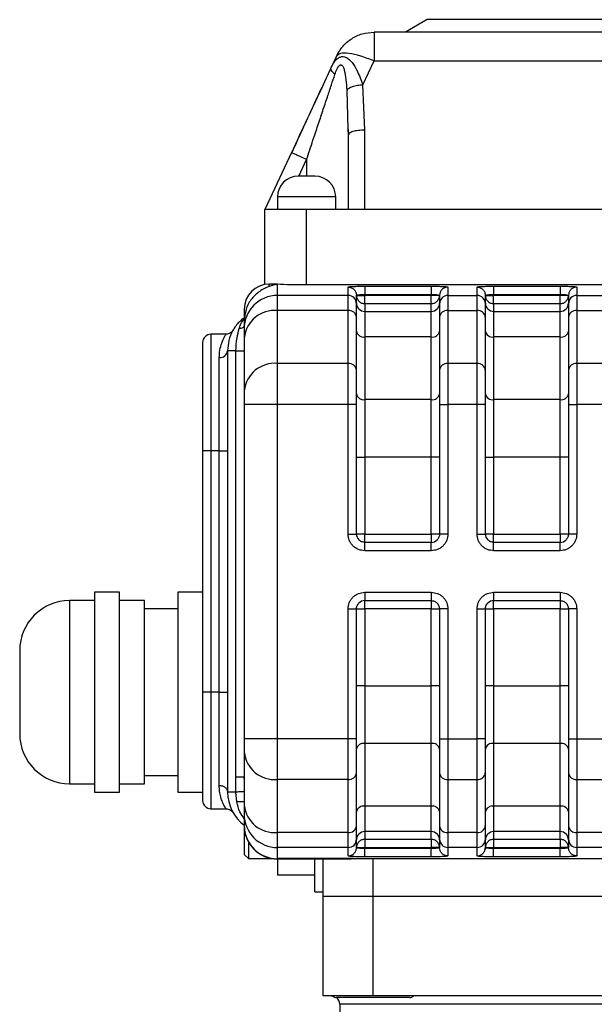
# Model space of a CAD drawing. Header units: millimetres. Extents: x 412 to 1169, y 39 to 918.
# Tile 27 of 32: x 631 to 700, y 525 to 644. Entities that reach past the tile are written whole.
import ezdxf

# ---------------------------------------------------------------- set-up
doc = ezdxf.new("R2010")
doc.units = ezdxf.units.MM

msp = doc.modelspace()

# ---------------------------------------------------------------- linework, layer by layer
at = {"color": 7, "linetype": 'Continuous', "lineweight": 25}
for p, q in [((680.14, 643.69), (677.54, 642.19)), ((703.64, 643.69), (680.14, 643.69)), ((729.52, 642.19), (673.75, 642.19)), ((669.22, 639.3), (668.6, 637.96)), ((672.41, 635.85), (673.75, 638.73)), ((673.75, 638.73), (729.52, 638.73)), ((672.64, 630.42), (672.41, 635.85)), ((670.63, 630.55), (670.67, 629.91)), ((670.62, 630.52), (670.64, 629.8)), ((670.71, 629.91), (670.64, 629.8)), ((670.64, 629.8), (670.64, 620.89)), ((672.64, 620.89), (672.64, 630.42)), ((663.82, 627.72), (660.64, 620.89)), ((662.14, 622.39), (662.14, 620.89)), ((669.14, 620.89), (669.14, 622.39)), ((660.64, 611.88), (660.64, 620.89)), ((665.64, 620.89), (660.64, 620.89)), ((665.64, 611.81), (665.64, 620.89)), ((672.64, 620.89), (665.64, 620.89)), ((730.64, 620.89), (672.64, 620.89)), ((661.14, 611.62), (661.14, 611.92)), ((662.13, 611.89), (661.14, 611.92)), ((662.14, 610.55), (662.13, 611.89)), ((737.64, 611.81), (665.64, 611.81)), ((671.87, 611.66), (672.64, 611.67)), ((672.64, 611.67), (680.64, 611.67)), ((680.64, 611.67), (681.4, 611.66)), ((687.37, 611.66), (688.14, 611.67)), ((688.14, 611.67), (696.14, 611.67)), ((696.14, 611.67), (696.9, 611.66)), ((662.14, 608.75), (662.14, 610.55)), ((670.64, 610.55), (662.14, 610.55)), ((670.64, 610.55), (670.64, 611.56)), ((670.64, 608.75), (670.64, 610.55)), ((671.59, 610.81), (671.64, 610.56)), ((671.64, 610.56), (671.66, 610.58)), ((671.64, 609.64), (671.64, 610.56)), ((672.64, 610.56), (672.64, 610.67)), ((672.64, 610.67), (680.64, 610.67)), ((680.64, 610.56), (672.64, 610.56)), ((680.64, 610.56), (680.64, 610.67)), ((681.64, 610.56), (681.34, 610.56)), ((681.61, 610.58), (681.64, 610.56)), ((681.68, 610.8), (681.64, 610.56)), ((681.64, 610.56), (681.64, 609.64)), ((682.64, 611.56), (682.64, 610.55)), ((682.64, 610.55), (682.64, 608.75)), ((682.64, 610.55), (686.14, 610.55)), ((686.14, 610.55), (686.14, 611.56)), ((686.14, 608.75), (686.14, 610.55)), ((687.09, 610.81), (687.14, 610.56)), ((687.14, 610.56), (687.16, 610.58)), ((687.14, 609.64), (687.14, 610.56)), ((688.14, 610.56), (688.14, 610.67)), ((688.14, 610.67), (696.14, 610.67)), ((696.14, 610.56), (688.14, 610.56)), ((696.14, 610.56), (696.14, 610.67)), ((697.14, 610.56), (696.84, 610.56)), ((697.11, 610.58), (697.14, 610.56)), ((697.18, 610.8), (697.14, 610.56)), ((697.14, 610.56), (697.14, 609.64)), ((698.14, 611.56), (698.14, 610.55)), ((698.14, 610.55), (698.14, 608.75)), ((698.14, 610.55), (701.64, 610.55)), ((672.64, 609.56), (672.64, 608.64)), ((680.64, 609.56), (672.64, 609.56)), ((680.64, 608.64), (680.64, 609.56)), ((688.14, 609.56), (688.14, 608.64)), ((696.14, 609.56), (688.14, 609.56)), ((696.14, 608.64), (696.14, 609.56)), ((662.14, 602.38), (662.14, 608.75)), ((670.64, 608.75), (662.14, 608.75)), ((670.64, 602.38), (670.64, 608.75)), ((672.64, 608.64), (672.64, 605.57)), ((672.64, 608.64), (680.64, 608.64)), ((680.64, 605.57), (680.64, 608.64)), ((682.64, 608.75), (682.64, 602.38)), ((682.64, 608.75), (686.14, 608.75)), ((686.14, 602.38), (686.14, 608.75)), ((688.14, 608.64), (688.14, 605.57)), ((688.14, 608.64), (696.14, 608.64)), ((696.14, 605.57), (696.14, 608.64)), ((698.14, 608.75), (698.14, 602.38)), ((698.14, 608.75), (701.64, 608.75)), ((658.14, 607.54), (658.14, 606.55)), ((671.64, 601.56), (671.64, 607.93)), ((681.64, 607.93), (681.64, 601.56)), ((687.14, 601.56), (687.14, 607.93)), ((697.14, 607.93), (697.14, 601.56)), ((655.95, 605.89), (654.14, 605.89)), ((658.14, 605.47), (658.14, 599.11)), ((672.64, 605.57), (672.64, 598.04)), ((680.64, 605.57), (672.64, 605.57)), ((680.64, 598.04), (680.64, 605.57)), ((688.14, 605.57), (688.14, 598.04)), ((696.14, 605.57), (688.14, 605.57)), ((696.14, 598.04), (696.14, 605.57)), ((656.14, 603.89), (656.14, 550.89)), ((657.14, 603.89), (656.14, 603.89)), ((657.14, 552.7), (657.14, 603.89)), ((655.14, 591.89), (655.14, 603.09)), ((662.14, 597.47), (662.14, 602.38)), ((670.64, 602.38), (662.14, 602.38)), ((670.64, 597.47), (670.64, 602.38)), ((682.64, 602.38), (682.64, 597.47)), ((686.14, 602.38), (682.64, 602.38)), ((686.14, 597.47), (686.14, 602.38)), ((698.14, 602.38), (698.14, 597.47)), ((701.64, 602.38), (698.14, 602.38)), ((658.14, 599.11), (658.14, 597.47)), ((662.14, 597.47), (658.14, 597.47)), ((658.14, 597.47), (658.14, 557.3)), ((662.14, 557.3), (662.14, 597.47)), ((670.64, 597.47), (662.14, 597.47)), ((670.64, 581.89), (670.64, 597.47)), ((671.64, 597.47), (670.64, 597.47)), ((671.64, 591.12), (671.64, 597.47)), ((672.64, 598.04), (672.64, 591.12)), ((680.64, 598.04), (672.64, 598.04)), ((680.64, 591.12), (680.64, 598.04)), ((681.64, 597.47), (681.64, 591.12)), ((681.64, 597.47), (682.64, 597.47)), ((682.64, 597.47), (682.64, 581.89)), ((686.14, 597.47), (682.64, 597.47)), ((686.14, 581.89), (686.14, 597.47)), ((687.14, 597.47), (686.14, 597.47)), ((687.14, 591.12), (687.14, 597.47)), ((688.14, 598.04), (688.14, 591.12)), ((696.14, 598.04), (688.14, 598.04)), ((696.14, 591.12), (696.14, 598.04)), ((697.14, 597.47), (697.14, 591.12)), ((697.14, 597.47), (698.14, 597.47)), ((698.14, 597.47), (698.14, 581.89)), ((701.64, 597.47), (698.14, 597.47)), ((654.14, 591.89), (653.14, 591.89)), ((653.14, 591.89), (653.14, 562.89)), ((654.14, 591.89), (654.14, 562.89)), ((655.14, 591.89), (654.14, 591.89)), ((655.14, 591.89), (656.14, 591.89)), ((655.14, 562.89), (655.14, 591.89)), ((671.64, 581.89), (671.64, 591.12)), ((671.64, 591.12), (672.64, 591.12)), ((672.64, 591.12), (672.64, 581.89)), ((680.64, 591.12), (672.64, 591.12)), ((681.64, 591.12), (680.64, 591.12)), ((680.64, 581.89), (680.64, 591.12)), ((681.64, 591.12), (681.64, 581.89)), ((687.14, 581.89), (687.14, 591.12)), ((687.14, 591.12), (688.14, 591.12)), ((688.14, 591.12), (688.14, 581.89)), ((696.14, 591.12), (688.14, 591.12)), ((697.14, 591.12), (696.14, 591.12)), ((696.14, 581.89), (696.14, 591.12)), ((697.14, 591.12), (697.14, 581.89)), ((670.64, 581.89), (671.64, 581.89)), ((672.64, 581.89), (680.64, 581.89)), ((680.64, 580.89), (672.64, 580.89)), ((672.64, 579.89), (672.64, 580.89)), ((680.64, 579.89), (680.64, 580.89)), ((682.64, 581.89), (681.64, 581.89)), ((686.14, 581.89), (687.14, 581.89)), ((688.14, 581.89), (696.14, 581.89)), ((696.14, 580.89), (688.14, 580.89)), ((688.14, 579.89), (688.14, 580.89)), ((696.14, 579.89), (696.14, 580.89)), ((698.14, 581.89), (697.14, 581.89)), ((680.64, 579.89), (672.64, 579.89)), ((696.14, 579.89), (688.14, 579.89)), ((640.14, 573.89), (637.14, 573.89)), ((643.14, 574.89), (640.14, 574.89)), ((640.14, 574.89), (640.14, 550.89)), ((643.14, 550.89), (643.14, 574.89)), ((646.14, 573.89), (643.14, 573.89)), ((646.14, 551.89), (646.14, 573.89)), ((653.14, 574.89), (650.14, 574.89)), ((650.14, 574.89), (650.14, 550.89)), ((672.64, 574.89), (680.64, 574.89)), ((672.64, 574.89), (672.64, 573.89)), ((672.64, 573.89), (680.64, 573.89)), ((680.64, 574.89), (680.64, 573.89)), ((688.14, 574.89), (696.14, 574.89)), ((688.14, 574.89), (688.14, 573.89)), ((688.14, 573.89), (696.14, 573.89)), ((696.14, 574.89), (696.14, 573.89)), ((650.14, 572.89), (646.14, 572.89)), ((670.64, 557.3), (670.64, 572.89)), ((670.64, 572.89), (671.64, 572.89)), ((671.64, 563.65), (671.64, 572.89)), ((680.64, 572.89), (672.64, 572.89)), ((672.64, 572.89), (672.64, 563.65)), ((680.64, 563.65), (680.64, 572.89)), ((681.64, 572.89), (681.64, 563.65)), ((682.64, 572.89), (681.64, 572.89)), ((682.64, 572.89), (682.64, 557.3)), ((686.14, 557.3), (686.14, 572.89)), ((686.14, 572.89), (687.14, 572.89)), ((687.14, 563.65), (687.14, 572.89)), ((696.14, 572.89), (688.14, 572.89)), ((688.14, 572.89), (688.14, 563.65)), ((696.14, 563.65), (696.14, 572.89)), ((697.14, 572.89), (697.14, 563.65)), ((698.14, 572.89), (697.14, 572.89)), ((698.14, 572.89), (698.14, 557.3)), ((671.64, 557.3), (671.64, 563.65)), ((672.64, 563.65), (671.64, 563.65)), ((672.64, 563.65), (672.64, 556.73)), ((672.64, 563.65), (680.64, 563.65)), ((681.64, 563.65), (680.64, 563.65)), ((680.64, 556.73), (680.64, 563.65)), ((681.64, 563.65), (681.64, 557.3)), ((687.14, 557.3), (687.14, 563.65)), ((688.14, 563.65), (687.14, 563.65)), ((688.14, 563.65), (688.14, 556.73)), ((688.14, 563.65), (696.14, 563.65)), ((697.14, 563.65), (696.14, 563.65)), ((696.14, 556.73), (696.14, 563.65)), ((697.14, 563.65), (697.14, 557.3)), ((654.14, 562.89), (653.14, 562.89)), ((655.14, 562.89), (654.14, 562.89)), ((655.14, 562.89), (656.14, 562.89)), ((655.14, 551.69), (655.14, 562.89)), ((662.14, 557.3), (658.14, 557.3)), ((658.14, 557.3), (658.14, 555.66)), ((670.64, 557.3), (662.14, 557.3)), ((662.14, 552.39), (662.14, 557.3)), ((671.64, 557.3), (670.64, 557.3)), ((670.64, 552.39), (670.64, 557.3)), ((681.64, 557.3), (682.64, 557.3)), ((682.64, 557.3), (686.14, 557.3)), ((682.64, 557.3), (682.64, 552.39)), ((687.14, 557.3), (686.14, 557.3)), ((686.14, 552.39), (686.14, 557.3)), ((697.14, 557.3), (698.14, 557.3)), ((698.14, 557.3), (701.64, 557.3)), ((698.14, 557.3), (698.14, 552.39)), ((680.64, 556.73), (672.64, 556.73)), ((672.64, 556.73), (672.64, 549.2)), ((680.64, 549.2), (680.64, 556.73)), ((696.14, 556.73), (688.14, 556.73)), ((688.14, 556.73), (688.14, 549.2)), ((696.14, 549.2), (696.14, 556.73)), ((658.14, 555.66), (658.14, 549.3)), ((646.14, 552.89), (650.14, 552.89)), ((658.14, 552.48), (658.12, 552.7)), ((671.64, 546.84), (671.64, 553.21)), ((681.64, 553.21), (681.64, 546.84)), ((687.14, 546.84), (687.14, 553.21)), ((697.14, 553.21), (697.14, 546.84)), ((637.14, 551.89), (640.14, 551.89)), ((643.14, 551.89), (646.14, 551.89)), ((670.64, 552.39), (662.14, 552.39)), ((662.14, 546.02), (662.14, 552.39)), ((670.64, 546.02), (670.64, 552.39)), ((682.64, 552.39), (686.14, 552.39)), ((682.64, 552.39), (682.64, 546.02)), ((686.14, 546.02), (686.14, 552.39)), ((698.14, 552.39), (701.64, 552.39)), ((698.14, 552.39), (698.14, 546.02)), ((640.14, 550.89), (643.14, 550.89)), ((650.14, 550.89), (653.14, 550.89)), ((657.15, 550.89), (656.14, 550.89)), ((657.26, 549.71), (657.15, 550.89)), ((680.64, 549.2), (672.64, 549.2)), ((672.64, 549.2), (672.64, 546.13)), ((680.64, 546.13), (680.64, 549.2)), ((696.14, 549.2), (688.14, 549.2)), ((688.14, 549.2), (688.14, 546.13)), ((696.14, 546.13), (696.14, 549.2)), ((654.14, 548.89), (655.94, 548.89)), ((658.14, 548.39), (658.14, 548.22)), ((658.14, 548.22), (658.14, 546.88)), ((658.14, 546.69), (658.14, 545.89)), ((658.14, 545.89), (658.14, 543.39)), ((670.64, 546.02), (662.14, 546.02)), ((662.14, 544.23), (662.14, 546.02)), ((670.64, 544.23), (670.64, 546.02)), ((680.64, 546.13), (672.64, 546.13)), ((672.64, 546.13), (672.64, 545.21)), ((680.64, 545.21), (680.64, 546.13)), ((686.14, 546.02), (682.64, 546.02)), ((682.64, 546.02), (682.64, 544.23)), ((686.14, 544.23), (686.14, 546.02)), ((696.14, 546.13), (688.14, 546.13)), ((688.14, 546.13), (688.14, 545.21)), ((696.14, 545.21), (696.14, 546.13)), ((701.64, 546.02), (698.14, 546.02)), ((698.14, 546.02), (698.14, 544.23)), ((658.64, 544.91), (658.64, 542.89)), ((670.64, 544.23), (662.14, 544.23)), ((662.14, 542.89), (662.14, 544.23)), ((670.64, 543.21), (670.64, 544.23)), ((671.66, 544.19), (671.62, 544.02)), ((671.64, 544.21), (671.64, 545.13)), ((671.64, 544.21), (671.93, 544.21)), ((672.64, 545.21), (680.64, 545.21)), ((672.64, 544.21), (672.64, 544.1)), ((672.64, 544.21), (680.64, 544.21)), ((680.64, 544.21), (680.64, 544.1)), ((681.64, 544.21), (681.62, 544.19)), ((681.64, 545.13), (681.64, 544.21)), ((681.68, 543.97), (681.64, 544.21)), ((686.14, 544.23), (682.64, 544.23)), ((682.64, 544.23), (682.64, 543.21)), ((686.14, 543.21), (686.14, 544.23)), ((687.16, 544.19), (687.12, 544.02)), ((687.14, 544.21), (687.14, 545.13)), ((687.14, 544.21), (687.43, 544.21)), ((688.14, 545.21), (696.14, 545.21)), ((688.14, 544.21), (688.14, 544.1)), ((688.14, 544.21), (696.14, 544.21)), ((696.14, 544.21), (696.14, 544.1)), ((697.14, 544.21), (697.12, 544.19)), ((697.14, 545.13), (697.14, 544.21)), ((697.18, 543.97), (697.14, 544.21)), ((701.64, 544.23), (698.14, 544.23)), ((698.14, 544.23), (698.14, 543.21)), ((658.14, 543.39), (658.64, 542.89)), ((672.64, 543.11), (671.87, 543.11)), ((680.64, 544.1), (672.64, 544.1)), ((680.64, 543.11), (672.64, 543.11)), ((681.4, 543.11), (680.64, 543.11)), ((688.14, 543.11), (687.37, 543.11)), ((696.14, 544.1), (688.14, 544.1)), ((696.14, 543.11), (688.14, 543.11)), ((696.9, 543.11), (696.14, 543.11)), ((658.64, 542.89), (661.6, 542.89)), ((671.36, 542.89), (662.14, 542.89)), ((662.14, 542.85), (669.42, 542.85)), ((662.14, 542.85), (662.14, 540.89)), ((666.64, 538.89), (666.64, 542.85)), ((667.64, 538.39), (667.64, 542.85)), ((671.36, 542.89), (673.64, 542.91)), ((673.64, 542.91), (733.64, 542.91)), ((673.64, 538.39), (673.64, 542.91)), ((666.64, 540.89), (662.14, 540.89)), ((666.64, 538.89), (667.64, 538.89)), ((667.64, 538.39), (673.64, 538.39)), ((667.64, 526.39), (667.64, 538.39)), ((673.64, 538.39), (733.64, 538.39)), ((673.64, 526.39), (673.64, 538.39)), ((673.64, 526.39), (667.64, 526.39)), ((668.64, 526.39), (668.8, 526.37)), ((675.32, 526.19), (669.24, 526.19)), ((669.64, 525.39), (669.64, 517.39)), ((733.64, 526.39), (673.64, 526.39)), ((678.04, 526.19), (675.32, 526.19))]:
    msp.add_line(p, q, dxfattribs=at)
at = {"color": 8, "linetype": 'Continuous', "lineweight": 25}
for p, q in [((670.47, 635.23), (670.62, 630.52)), ((664.71, 624.89), (665.64, 626.88)), ((665.64, 626.88), (665.64, 624.89)), ((665.64, 622.39), (662.14, 622.39)), ((669.14, 622.39), (665.64, 622.39)), ((654.14, 605.89), (654.14, 591.89)), ((637.14, 573.89), (637.14, 551.89)), ((654.14, 562.89), (654.14, 548.89)), ((662.14, 542.85), (662.14, 542.89)), ((737.64, 525.39), (669.64, 525.39))]:
    msp.add_line(p, q, dxfattribs=at)
at = {"color": 7, "linetype": 'Continuous', "lineweight": 25, "flags": 128}
for points in [[(671.93, 610.56), (672, 610.56), (672.08, 610.56), (672.16, 610.56), (672.25, 610.56), (672.35, 610.56), (672.44, 610.56), (672.54, 610.56), (672.64, 610.56)], [(687.43, 610.56), (687.5, 610.56), (687.58, 610.56), (687.66, 610.56), (687.75, 610.56), (687.85, 610.56), (687.94, 610.56), (688.04, 610.56), (688.14, 610.56)], [(681.34, 544.21), (681.27, 544.21), (681.19, 544.21), (681.11, 544.21), (681.02, 544.21), (680.93, 544.21), (680.83, 544.21), (680.73, 544.21), (680.64, 544.21)], [(696.84, 544.21), (696.77, 544.21), (696.69, 544.21), (696.61, 544.21), (696.52, 544.21), (696.43, 544.21), (696.33, 544.21), (696.23, 544.21), (696.14, 544.21)]]:
    msp.add_lwpolyline(points, dxfattribs=at)
at = {"color": 7, "linetype": 'Continuous', "lineweight": 25}
for centre, radius, start, end in [((664.64, 622.39), 2.5, 90, 180), ((666.64, 622.39), 2.5, 0, 90), ((661.14, 608.92), 3, 90, 180), ((662.13, 606.55), 4, 89.9607, 179.9607), ((670.64, 609.55), 0.999, 0.0393, 90.0393), ((682.64, 609.55), 0.999, 89.9607, 179.9607), ((686.14, 609.55), 0.999, 0.0393, 90.0393), ((698.14, 609.55), 0.999, 89.9607, 179.9607), ((672.64, 609.64), 0.999, 180.0393, 270.0393), ((680.64, 609.64), 0.999, 269.9607, 359.9607), ((688.14, 609.64), 0.999, 180.0393, 270.0393), ((696.14, 609.64), 0.999, 269.9607, 359.9607), ((661.81, 605.07), 3.69, 84.8889, 173.7565), ((670.72, 607.83), 0.923, 6.2435, 95.1111), ((682.55, 607.83), 0.923, 84.8889, 173.7565), ((686.22, 607.83), 0.923, 6.2435, 95.1111), ((698.05, 607.83), 0.923, 84.8889, 173.7565), ((654.14, 604.89), 1, 90, 180), ((672.51, 606.45), 0.89, 192.207, 278.4154), ((680.77, 606.45), 0.89, 261.5846, 347.793), ((688.01, 606.45), 0.89, 192.207, 278.4154), ((696.27, 606.45), 0.89, 261.5846, 347.793), ((655.23, 604), 0.917, 264.3671, 352.9525), ((661.81, 598.71), 3.69, 84.8889, 173.7565), ((670.72, 601.46), 0.923, 6.2435, 95.1111), ((682.55, 601.46), 0.923, 84.8889, 173.7565), ((686.22, 601.46), 0.923, 6.2435, 95.1111), ((698.05, 601.46), 0.923, 84.8889, 173.7565), ((672.51, 598.92), 0.89, 192.207, 278.4154), ((680.77, 598.92), 0.89, 261.5846, 347.793), ((688.01, 598.92), 0.89, 192.207, 278.4154), ((696.27, 598.92), 0.89, 261.5846, 347.793), ((672.64, 581.89), 1, 180, 225), ((680.64, 581.89), 1, 270, 315), ((688.14, 581.89), 1, 180, 225), ((696.14, 581.89), 1, 270, 315), ((637.14, 567.89), 6, 90, 180), ((672.64, 572.89), 1, 90, 135), ((688.14, 572.89), 1, 90, 135), ((680.64, 572.89), 1, 0, 45), ((696.14, 572.89), 1, 0, 45), ((637.14, 557.89), 6, 180, 270), ((672.51, 555.85), 0.89, 81.5846, 167.793), ((680.77, 555.85), 0.89, 12.207, 98.4154), ((688.01, 555.85), 0.89, 81.5846, 167.793), ((696.27, 555.85), 0.89, 12.207, 98.4154), ((661.81, 556.07), 3.69, 186.2435, 275.1111), ((670.72, 553.31), 0.923, 264.8889, 353.7565), ((682.55, 553.31), 0.923, 186.2435, 275.1111), ((686.22, 553.31), 0.923, 264.8889, 353.7565), ((698.05, 553.31), 0.923, 186.2435, 275.1111), ((661.14, 550.89), 5, 180, 233.1301), ((654.14, 549.89), 1, 180, 270), ((661.81, 549.7), 3.69, 186.2435, 275.1111), ((672.51, 548.32), 0.89, 81.5846, 167.793), ((680.77, 548.32), 0.89, 12.207, 98.4154), ((688.01, 548.32), 0.89, 81.5846, 167.793), ((696.27, 548.32), 0.89, 12.207, 98.4154), ((662.13, 548.22), 4, 180.0393, 270.0393), ((662.13, 546.88), 4, 180.0393, 270.0393), ((662.14, 546.85), 4, 180, 270), ((670.72, 546.94), 0.923, 264.8889, 353.7565), ((682.55, 546.94), 0.923, 186.2435, 275.1111), ((686.22, 546.94), 0.923, 264.8889, 353.7565), ((698.05, 546.94), 0.923, 186.2435, 275.1111), ((672.64, 545.13), 0.999, 89.9607, 179.9607), ((680.64, 545.13), 0.999, 0.0393, 90.0393), ((688.14, 545.13), 0.999, 89.9607, 179.9607), ((696.14, 545.13), 0.999, 0.0393, 90.0393), ((670.64, 545.23), 0.999, 269.9607, 359.9607), ((682.64, 545.23), 0.999, 180.0393, 270.0393), ((686.14, 545.23), 0.999, 269.9607, 359.9607), ((698.14, 545.23), 0.999, 180.0393, 270.0393), ((669.24, 526.79), 0.6, 221.8103, 270), ((668.64, 525.39), 1, 0, 53.1301), ((678.04, 526.79), 0.6, 270, 318.1897)]:
    msp.add_arc(centre, radius, start, end, dxfattribs=at)
for points in [[(669.22, 639.3), (669.46, 639.71), (669.93, 640.54), (671.04, 641.45), (672.33, 642.07), (673.28, 642.15), (673.75, 642.19)], [(673.75, 642.19), (673.75, 642.14), (673.75, 642.04), (673.75, 641.29), (673.75, 640.18), (673.75, 639.21), (673.75, 638.73)], [(673.75, 638.73), (673.21, 638.94), (672.11, 639.37), (670.68, 639.67), (669.61, 639.68), (669.35, 639.43), (669.22, 639.3)], [(665.64, 626.88), (665.4, 626.99), (664.92, 627.21), (664.32, 627.49), (663.91, 627.68), (663.85, 627.71), (663.82, 627.72)], [(665.64, 624.89), (665.51, 624.89), (665.24, 624.89), (664.91, 624.89), (664.68, 624.89), (664.65, 624.89), (664.64, 624.89)], [(666.64, 624.89), (666.62, 624.89), (666.59, 624.89), (666.36, 624.89), (666.03, 624.89), (665.77, 624.89), (665.64, 624.89)], [(672.64, 611.67), (672.64, 611.65), (672.64, 611.6), (672.64, 611.37), (672.64, 611.05), (672.64, 610.79), (672.64, 610.67)], [(680.64, 611.67), (680.64, 611.65), (680.64, 611.6), (680.64, 611.37), (680.64, 611.05), (680.64, 610.79), (680.64, 610.67)], [(688.14, 611.67), (688.14, 611.65), (688.14, 611.6), (688.14, 611.37), (688.14, 611.05), (688.14, 610.79), (688.14, 610.67)], [(696.14, 611.67), (696.14, 611.65), (696.14, 611.6), (696.14, 611.37), (696.14, 611.05), (696.14, 610.79), (696.14, 610.67)], [(671.64, 610.56), (671.65, 610.43), (671.68, 610.17), (671.91, 609.84), (672.24, 609.61), (672.51, 609.58), (672.64, 609.56)], [(671.64, 610.56), (671.64, 610.56), (671.65, 610.56), (671.71, 610.56), (671.8, 610.56), (671.89, 610.56), (671.93, 610.56)], [(672.64, 609.56), (672.64, 609.58), (672.64, 609.63), (672.64, 609.86), (672.64, 610.18), (672.64, 610.44), (672.64, 610.56)], [(680.64, 609.56), (680.77, 609.58), (681.03, 609.61), (681.36, 609.84), (681.59, 610.17), (681.62, 610.43), (681.64, 610.56)], [(680.64, 609.56), (680.64, 609.58), (680.64, 609.63), (680.64, 609.86), (680.64, 610.18), (680.64, 610.44), (680.64, 610.56)], [(681.34, 610.56), (681.29, 610.56), (681.2, 610.56), (681.02, 610.56), (680.83, 610.56), (680.7, 610.56), (680.64, 610.56)], [(687.14, 610.56), (687.15, 610.43), (687.18, 610.17), (687.41, 609.84), (687.74, 609.61), (688.01, 609.58), (688.14, 609.56)], [(687.14, 610.56), (687.14, 610.56), (687.15, 610.56), (687.21, 610.56), (687.3, 610.56), (687.39, 610.56), (687.43, 610.56)], [(688.14, 609.56), (688.14, 609.58), (688.14, 609.63), (688.14, 609.86), (688.14, 610.18), (688.14, 610.44), (688.14, 610.56)], [(696.14, 609.56), (696.27, 609.58), (696.53, 609.61), (696.86, 609.84), (697.09, 610.17), (697.12, 610.43), (697.14, 610.56)], [(696.14, 609.56), (696.14, 609.58), (696.14, 609.63), (696.14, 609.86), (696.14, 610.18), (696.14, 610.44), (696.14, 610.56)], [(696.84, 610.56), (696.79, 610.56), (696.7, 610.56), (696.52, 610.56), (696.33, 610.56), (696.2, 610.56), (696.14, 610.56)], [(671.64, 607.93), (671.64, 608.37), (671.64, 609.23), (671.64, 609.44), (671.64, 609.55)], [(681.64, 609.55), (681.64, 609.44), (681.64, 609.23), (681.64, 608.37), (681.64, 607.93)], [(687.14, 607.93), (687.14, 608.37), (687.14, 609.23), (687.14, 609.44), (687.14, 609.55)], [(697.14, 609.55), (697.14, 609.44), (697.14, 609.23), (697.14, 608.37), (697.14, 607.93)], [(658.14, 606.55), (658.14, 606.48), (658.14, 606.34), (658.14, 605.76), (658.14, 605.47)], [(657.14, 603.89), (657.27, 603.89), (657.53, 603.89), (657.86, 603.89), (658.09, 603.89), (658.12, 603.89), (658.14, 603.89)], [(672.64, 581.89), (672.51, 581.89), (672.24, 581.89), (671.91, 581.89), (671.68, 581.89), (671.65, 581.89), (671.64, 581.89)], [(672.64, 580.89), (672.57, 580.89), (672.44, 580.9), (672.25, 580.96), (672.08, 581.05), (671.98, 581.14), (671.93, 581.18)], [(672.64, 580.89), (672.64, 580.9), (672.64, 580.93), (672.64, 581.16), (672.64, 581.49), (672.64, 581.75), (672.64, 581.89)], [(681.64, 581.89), (681.62, 581.89), (681.59, 581.89), (681.36, 581.89), (681.03, 581.89), (680.77, 581.89), (680.64, 581.89)], [(680.64, 581.89), (680.64, 581.75), (680.64, 581.49), (680.64, 581.16), (680.64, 580.93), (680.64, 580.9), (680.64, 580.89)], [(681.64, 581.89), (681.63, 581.82), (681.63, 581.69), (681.57, 581.5), (681.47, 581.33), (681.39, 581.23), (681.34, 581.18)], [(688.14, 581.89), (688.01, 581.89), (687.74, 581.89), (687.41, 581.89), (687.18, 581.89), (687.15, 581.89), (687.14, 581.89)], [(688.14, 580.89), (688.07, 580.89), (687.94, 580.9), (687.75, 580.96), (687.58, 581.05), (687.48, 581.14), (687.43, 581.18)], [(688.14, 580.89), (688.14, 580.9), (688.14, 580.93), (688.14, 581.16), (688.14, 581.49), (688.14, 581.75), (688.14, 581.89)], [(697.14, 581.89), (697.12, 581.89), (697.09, 581.89), (696.86, 581.89), (696.53, 581.89), (696.27, 581.89), (696.14, 581.89)], [(696.14, 581.89), (696.14, 581.75), (696.14, 581.49), (696.14, 581.16), (696.14, 580.93), (696.14, 580.9), (696.14, 580.89)], [(697.14, 581.89), (697.13, 581.82), (697.13, 581.69), (697.07, 581.5), (696.97, 581.33), (696.89, 581.23), (696.84, 581.18)], [(672.64, 572.89), (672.64, 573.02), (672.64, 573.28), (672.64, 573.61), (672.64, 573.84), (672.64, 573.87), (672.64, 573.89)], [(680.64, 573.89), (680.7, 573.88), (680.83, 573.87), (681.02, 573.82), (681.2, 573.72), (681.29, 573.64), (681.34, 573.59)], [(680.64, 573.89), (680.64, 573.87), (680.64, 573.84), (680.64, 573.61), (680.64, 573.28), (680.64, 573.02), (680.64, 572.89)], [(688.14, 572.89), (688.14, 573.02), (688.14, 573.28), (688.14, 573.61), (688.14, 573.84), (688.14, 573.87), (688.14, 573.89)], [(696.14, 573.89), (696.2, 573.88), (696.33, 573.87), (696.52, 573.82), (696.7, 573.72), (696.79, 573.64), (696.84, 573.59)], [(696.14, 573.89), (696.14, 573.87), (696.14, 573.84), (696.14, 573.61), (696.14, 573.28), (696.14, 573.02), (696.14, 572.89)], [(671.64, 572.89), (671.64, 572.95), (671.65, 573.08), (671.71, 573.27), (671.8, 573.45), (671.89, 573.54), (671.93, 573.59)], [(671.64, 572.89), (671.65, 572.89), (671.68, 572.89), (671.91, 572.89), (672.24, 572.89), (672.51, 572.89), (672.64, 572.89)], [(680.64, 572.89), (680.77, 572.89), (681.03, 572.89), (681.36, 572.89), (681.59, 572.89), (681.62, 572.89), (681.64, 572.89)], [(687.14, 572.89), (687.14, 572.95), (687.15, 573.08), (687.21, 573.27), (687.3, 573.45), (687.39, 573.54), (687.43, 573.59)], [(687.14, 572.89), (687.15, 572.89), (687.18, 572.89), (687.41, 572.89), (687.74, 572.89), (688.01, 572.89), (688.14, 572.89)], [(696.14, 572.89), (696.27, 572.89), (696.53, 572.89), (696.86, 572.89), (697.09, 572.89), (697.12, 572.89), (697.14, 572.89)], [(631.14, 567.89), (631.14, 567.81), (631.14, 567.66), (631.14, 566.5), (631.14, 564.85), (631.14, 562.89), (631.14, 560.92), (631.14, 559.27), (631.14, 558.11), (631.14, 557.96), (631.14, 557.89)], [(655.14, 551.69), (655.27, 551.67), (655.53, 551.65), (655.86, 551.46), (656.09, 551.2), (656.12, 550.99), (656.14, 550.89)], [(658.14, 549.3), (658.14, 549.01), (658.14, 548.43), (658.14, 548.29), (658.14, 548.22)], [(671.64, 545.23), (671.64, 545.33), (671.64, 545.54), (671.64, 546.41), (671.64, 546.84)], [(681.64, 546.84), (681.64, 546.41), (681.64, 545.54), (681.64, 545.33), (681.64, 545.23)], [(687.14, 545.23), (687.14, 545.33), (687.14, 545.54), (687.14, 546.41), (687.14, 546.84)], [(697.14, 546.84), (697.14, 546.41), (697.14, 545.54), (697.14, 545.33), (697.14, 545.23)], [(670.64, 543.21), (670.77, 543.23), (671.03, 543.26), (671.36, 543.49), (671.59, 543.82), (671.62, 544.08), (671.64, 544.21)], [(672.64, 545.21), (672.51, 545.19), (672.24, 545.16), (671.91, 544.93), (671.68, 544.6), (671.65, 544.34), (671.64, 544.21)], [(671.93, 544.21), (671.98, 544.21), (672.08, 544.21), (672.25, 544.21), (672.44, 544.21), (672.57, 544.21), (672.64, 544.21)], [(672.64, 545.21), (672.64, 545.19), (672.64, 545.15), (672.64, 544.91), (672.64, 544.59), (672.64, 544.34), (672.64, 544.21)], [(681.64, 544.21), (681.62, 544.34), (681.59, 544.6), (681.36, 544.93), (681.03, 545.16), (680.77, 545.19), (680.64, 545.21)], [(680.64, 545.21), (680.64, 545.19), (680.64, 545.15), (680.64, 544.91), (680.64, 544.59), (680.64, 544.34), (680.64, 544.21)], [(681.64, 544.21), (681.63, 544.21), (681.63, 544.21), (681.57, 544.21), (681.47, 544.21), (681.39, 544.21), (681.34, 544.21)], [(686.14, 543.21), (686.27, 543.23), (686.53, 543.26), (686.86, 543.49), (687.09, 543.82), (687.12, 544.08), (687.14, 544.21)], [(688.14, 545.21), (688.01, 545.19), (687.74, 545.16), (687.41, 544.93), (687.18, 544.6), (687.15, 544.34), (687.14, 544.21)], [(687.43, 544.21), (687.48, 544.21), (687.58, 544.21), (687.75, 544.21), (687.94, 544.21), (688.07, 544.21), (688.14, 544.21)], [(688.14, 545.21), (688.14, 545.19), (688.14, 545.15), (688.14, 544.91), (688.14, 544.59), (688.14, 544.34), (688.14, 544.21)], [(697.14, 544.21), (697.12, 544.34), (697.09, 544.6), (696.86, 544.93), (696.53, 545.16), (696.27, 545.19), (696.14, 545.21)], [(696.14, 545.21), (696.14, 545.19), (696.14, 545.15), (696.14, 544.91), (696.14, 544.59), (696.14, 544.34), (696.14, 544.21)], [(697.14, 544.21), (697.13, 544.21), (697.13, 544.21), (697.07, 544.21), (696.97, 544.21), (696.89, 544.21), (696.84, 544.21)], [(672.64, 543.11), (672.64, 543.13), (672.64, 543.17), (672.64, 543.4), (672.64, 543.72), (672.64, 543.98), (672.64, 544.1)], [(680.64, 543.11), (680.64, 543.13), (680.64, 543.17), (680.64, 543.4), (680.64, 543.72), (680.64, 543.98), (680.64, 544.1)], [(688.14, 543.11), (688.14, 543.13), (688.14, 543.17), (688.14, 543.4), (688.14, 543.72), (688.14, 543.98), (688.14, 544.1)], [(696.14, 543.11), (696.14, 543.13), (696.14, 543.17), (696.14, 543.4), (696.14, 543.72), (696.14, 543.98), (696.14, 544.1)]]:
    msp.add_open_spline(points, degree=3, dxfattribs=at)
for points, knots in [([(668.6, 637.96), (668.74, 638.22), (668.99, 638.7), (669.44, 639.12), (669.85, 639.27), (670.24, 639.25), (670.68, 639.02), (671.2, 638.47), (671.82, 637.43), (672.19, 636.43), (672.41, 635.85)], [0, 0, 0, 0, 0.132151, 0.246527, 0.322301, 0.396794, 0.493049, 0.5994, 0.76526, 1, 1, 1, 1]), ([(668.6, 637.96), (668.17, 637.03), (667.23, 635.02), (665.62, 631.57), (664.45, 629.07), (663.82, 627.72)], [0, 0, 0, 0, 0.280987, 0.612235, 1, 1, 1, 1]), ([(669.05, 637.12), (668.97, 637.19), (668.8, 637.35), (668.64, 637.58), (668.55, 637.79), (668.58, 637.9), (668.6, 637.96)], [0, 0, 0, 0, 0.232554, 0.480403, 0.73842, 1, 1, 1, 1]), ([(669.05, 637.12), (669.13, 637.34), (669.26, 637.72), (669.48, 638.09), (669.63, 638.22), (669.71, 638.26), (669.79, 638.27), (669.87, 638.24), (669.95, 638.16), (670.07, 637.97), (670.36, 637.07), (670.42, 636.07), (670.47, 635.23)], [0, 0, 0, 0, 0.138755, 0.240154, 0.268842, 0.295182, 0.320504, 0.346296, 0.38138, 0.421235, 0.520703, 1, 1, 1, 1]), ([(665.64, 626.88), (665.89, 627.65), (666.35, 629.02), (667, 630.97), (667.58, 632.7), (668.12, 634.32), (668.61, 635.79), (668.91, 636.69), (669.05, 637.12)], [0, 0, 0, 0, 0.223886, 0.396949, 0.565782, 0.728516, 0.873222, 1, 1, 1, 1]), ([(667.59, 635.79), (667.24, 635.06), (666.48, 633.41), (665.22, 630.7), (664.33, 628.74), (663.85, 627.71)], [0, 0, 0, 0, 0.278532, 0.619894, 1, 1, 1, 1]), ([(672.41, 635.85), (672.19, 635.83), (671.74, 635.78), (671.14, 635.62), (670.68, 635.44), (670.54, 635.3), (670.47, 635.23)], [0, 0, 0, 0, 0.250899, 0.510755, 0.764776, 1, 1, 1, 1]), ([(661.14, 611.62), (660.87, 611.52), (660.33, 611.3), (659.19, 610.44), (658.32, 609.11), (658.2, 608.07), (658.14, 607.54)], [0, 0, 0, 0, 0.2622448, 0.5322294, 0.7648925, 1, 1, 1, 1]), ([(662.13, 611.89), (661.96, 611.86), (661.73, 611.82), (661.4, 611.72), (661.24, 611.66), (661.14, 611.62)], [0, 0, 0, 0, 0.507795, 0.686615, 1, 1, 1, 1]), ([(665.64, 611.81), (664.98, 611.81), (663.67, 611.82), (662.64, 611.86), (662.13, 611.89)], [0, 0, 0, 0, 0.4986293, 1, 1, 1, 1]), ([(658.14, 608.85), (658.14, 608.83), (658.14, 608.79), (658.14, 607.98), (658.14, 607.54)], [0, 0, 0, 0, 0.451052, 1, 1, 1, 1]), ([(658.14, 607.84), (657.93, 607.69), (657.38, 607.28), (656.74, 606.36), (656.23, 605.17), (656.17, 604.31), (656.14, 603.89)], [0, 0, 0, 0, 0.165363, 0.443575, 0.721788, 1, 1, 1, 1]), ([(657.54, 606.59), (657.62, 606.6), (657.79, 606.63), (657.98, 606.7), (658.11, 606.79), (658.13, 606.86), (658.14, 606.89)], [0, 0, 0, 0, 0.244677, 0.500002, 0.755326, 1, 1, 1, 1]), ([(656.78, 606.37), (656.76, 606.33), (656.69, 606.2), (656.5, 606.04), (656.23, 605.91), (656.03, 605.89), (655.94, 605.89)], [0, 0, 0, 0, 0.121046, 0.42727, 0.72423, 1, 1, 1, 1]), ([(657.14, 603.89), (657.17, 604.41), (657.22, 605.33), (657.44, 606.21), (657.54, 606.59)], [0, 0, 0, 0, 0.573611, 1, 1, 1, 1]), ([(653.14, 604.89), (653.14, 604.84), (653.14, 604.76), (653.14, 604.03), (653.14, 602.83), (653.14, 601.14), (653.14, 599.06), (653.14, 596.73), (653.14, 594.31), (653.14, 592.68), (653.14, 591.89)], [0, 0, 0, 0, 0.116516, 0.240011, 0.368641, 0.5, 0.631359, 0.759989, 0.883484, 1, 1, 1, 1]), ([(671.64, 597.47), (671.64, 597.86), (671.64, 598.66), (671.64, 599.8), (671.64, 600.81), (671.64, 601.32), (671.64, 601.56)], [0, 0, 0, 0, 0.246366, 0.5, 0.753634, 1, 1, 1, 1]), ([(681.64, 601.56), (681.64, 601.32), (681.64, 600.81), (681.64, 599.8), (681.64, 598.66), (681.64, 597.86), (681.64, 597.47)], [0, 0, 0, 0, 0.246366, 0.5, 0.753634, 1, 1, 1, 1]), ([(687.14, 597.47), (687.14, 597.86), (687.14, 598.66), (687.14, 599.8), (687.14, 600.81), (687.14, 601.32), (687.14, 601.56)], [0, 0, 0, 0, 0.246366, 0.5, 0.753634, 1, 1, 1, 1]), ([(697.14, 601.56), (697.14, 601.32), (697.14, 600.81), (697.14, 599.8), (697.14, 598.66), (697.14, 597.86), (697.14, 597.47)], [0, 0, 0, 0, 0.246366, 0.5, 0.753634, 1, 1, 1, 1]), ([(672.64, 579.89), (672.38, 579.91), (672, 579.95), (671.53, 580.2), (671.21, 580.46), (670.95, 580.78), (670.7, 581.25), (670.66, 581.63), (670.64, 581.89)], [0, 0, 0, 0, 0.239443, 0.369636, 0.5, 0.630193, 0.760557, 1, 1, 1, 1]), ([(682.64, 581.89), (682.61, 581.63), (682.57, 581.25), (682.32, 580.78), (682.06, 580.46), (681.74, 580.2), (681.28, 579.95), (680.89, 579.91), (680.64, 579.89)], [0, 0, 0, 0, 0.239443, 0.369636, 0.5, 0.630193, 0.760557, 1, 1, 1, 1]), ([(688.14, 579.89), (687.88, 579.91), (687.5, 579.95), (687.03, 580.2), (686.71, 580.46), (686.45, 580.78), (686.2, 581.25), (686.16, 581.63), (686.14, 581.89)], [0, 0, 0, 0, 0.239443, 0.369636, 0.5, 0.630193, 0.760557, 1, 1, 1, 1]), ([(698.14, 581.89), (698.11, 581.63), (698.07, 581.25), (697.82, 580.78), (697.56, 580.46), (697.24, 580.2), (696.78, 579.95), (696.39, 579.91), (696.14, 579.89)], [0, 0, 0, 0, 0.239443, 0.369636, 0.5, 0.630193, 0.760557, 1, 1, 1, 1]), ([(670.64, 572.89), (670.66, 573.14), (670.7, 573.53), (670.95, 573.99), (671.21, 574.31), (671.53, 574.57), (672, 574.82), (672.38, 574.86), (672.64, 574.89)], [0, 0, 0, 0, 0.239443, 0.369636, 0.5, 0.630193, 0.760557, 1, 1, 1, 1]), ([(680.64, 574.89), (680.89, 574.86), (681.28, 574.82), (681.74, 574.57), (682.06, 574.31), (682.32, 573.99), (682.57, 573.53), (682.61, 573.14), (682.64, 572.89)], [0, 0, 0, 0, 0.239443, 0.369636, 0.5, 0.630193, 0.760557, 1, 1, 1, 1]), ([(686.14, 572.89), (686.16, 573.14), (686.2, 573.53), (686.45, 573.99), (686.71, 574.31), (687.03, 574.57), (687.5, 574.82), (687.88, 574.86), (688.14, 574.89)], [0, 0, 0, 0, 0.239443, 0.369636, 0.5, 0.630193, 0.760557, 1, 1, 1, 1]), ([(696.14, 574.89), (696.39, 574.86), (696.78, 574.82), (697.24, 574.57), (697.56, 574.31), (697.82, 573.99), (698.07, 573.53), (698.11, 573.14), (698.14, 572.89)], [0, 0, 0, 0, 0.239443, 0.369636, 0.5, 0.630193, 0.760557, 1, 1, 1, 1]), ([(653.14, 562.89), (653.14, 562.09), (653.14, 560.46), (653.14, 558.04), (653.14, 555.71), (653.14, 553.63), (653.14, 551.94), (653.14, 550.74), (653.14, 550.02), (653.14, 549.93), (653.14, 549.89)], [0, 0, 0, 0, 0.116516, 0.2400113, 0.3686408, 0.5, 0.6313592, 0.7599887, 0.883484, 1, 1, 1, 1]), ([(671.64, 553.21), (671.64, 553.46), (671.64, 553.96), (671.64, 554.97), (671.64, 556.11), (671.64, 556.91), (671.64, 557.3)], [0, 0, 0, 0, 0.246366, 0.5, 0.753634, 1, 1, 1, 1]), ([(681.64, 557.3), (681.64, 556.91), (681.64, 556.11), (681.64, 554.97), (681.64, 553.96), (681.64, 553.46), (681.64, 553.21)], [0, 0, 0, 0, 0.246366, 0.5, 0.753634, 1, 1, 1, 1]), ([(687.14, 553.21), (687.14, 553.46), (687.14, 553.96), (687.14, 554.97), (687.14, 556.11), (687.14, 556.91), (687.14, 557.3)], [0, 0, 0, 0, 0.246366, 0.5, 0.753634, 1, 1, 1, 1]), ([(697.14, 557.3), (697.14, 556.91), (697.14, 556.11), (697.14, 554.97), (697.14, 553.96), (697.14, 553.46), (697.14, 553.21)], [0, 0, 0, 0, 0.246366, 0.5, 0.753634, 1, 1, 1, 1]), ([(657.15, 550.89), (657.15, 551.17), (657.14, 551.62), (657.14, 552.15), (657.14, 552.43), (657.14, 552.56), (657.14, 552.62), (657.14, 552.65), (657.14, 552.66), (657.14, 552.66), (657.14, 552.66), (657.14, 552.66), (657.14, 552.66), (657.14, 552.66), (657.14, 552.66), (657.14, 552.66), (657.14, 552.66), (657.14, 552.66), (657.14, 552.66), (657.14, 552.66), (657.14, 552.66), (657.14, 552.66), (657.14, 552.66), (657.14, 552.66), (657.14, 552.66), (657.14, 552.66), (657.14, 552.66), (657.14, 552.66), (657.14, 552.66), (657.14, 552.66), (657.14, 552.67), (657.14, 552.67), (657.14, 552.67), (657.14, 552.67), (657.14, 552.67), (657.14, 552.67), (657.14, 552.67), (657.14, 552.67), (657.14, 552.67), (657.14, 552.67), (657.14, 552.67), (657.14, 552.67), (657.14, 552.67), (657.14, 552.67), (657.14, 552.67), (657.14, 552.67), (657.14, 552.67), (657.14, 552.67), (657.14, 552.67), (657.14, 552.67), (657.14, 552.67), (657.14, 552.67), (657.14, 552.67), (657.14, 552.67), (657.14, 552.67), (657.14, 552.67), (657.14, 552.67), (657.14, 552.67), (657.14, 552.67), (657.14, 552.67), (657.14, 552.67), (657.14, 552.67), (657.14, 552.67), (657.14, 552.67), (657.14, 552.67), (657.14, 552.67), (657.14, 552.67), (657.14, 552.67), (657.14, 552.67), (657.14, 552.68), (657.14, 552.68), (657.14, 552.68), (657.14, 552.68), (657.14, 552.68), (657.14, 552.68), (657.14, 552.68), (657.14, 552.68), (657.14, 552.68), (657.14, 552.68), (657.14, 552.68), (657.14, 552.68), (657.14, 552.68), (657.14, 552.68), (657.14, 552.68), (657.14, 552.68), (657.14, 552.68), (657.14, 552.68), (657.14, 552.68), (657.14, 552.68), (657.14, 552.68), (657.14, 552.68), (657.14, 552.68), (657.14, 552.68), (657.14, 552.68), (657.14, 552.69), (657.14, 552.69), (657.14, 552.69), (657.14, 552.69), (657.14, 552.69), (657.14, 552.69), (657.14, 552.69), (657.14, 552.69), (657.14, 552.69), (657.14, 552.69), (657.14, 552.69), (657.14, 552.69), (657.14, 552.69), (657.14, 552.69), (657.14, 552.69), (657.14, 552.7), (657.14, 552.7)], [0, 0, 0, 0, 0.4705022, 0.7437113, 0.8729845, 0.9357886, 0.9667327, 0.974421, 0.9782579, 0.9787453, 0.9788813, 0.9790173, 0.9791532, 0.9792892, 0.9794252, 0.9795612, 0.9796972, 0.9798332, 0.9799692, 0.9801052, 0.9802412, 0.9803772, 0.9805133, 0.9806493, 0.9807853, 0.9809213, 0.9810574, 0.9811934, 0.9813294, 0.9814655, 0.9816015, 0.9817376, 0.9818736, 0.9820097, 0.9821457, 0.9822818, 0.9824179, 0.9825539, 0.98269, 0.9828261, 0.9829622, 0.9830982, 0.9832343, 0.9833704, 0.9835065, 0.9836426, 0.9837787, 0.9839148, 0.9840509, 0.984187, 0.9843232, 0.9844593, 0.9845954, 0.9847315, 0.9848677, 0.9850038, 0.9851399, 0.9852761, 0.9854122, 0.9855484, 0.9856845, 0.9858207, 0.9859568, 0.986093, 0.9862291, 0.9863653, 0.9865015, 0.9866377, 0.98691, 0.9871824, 0.9874548, 0.9877272, 0.9879996, 0.988272, 0.9885445, 0.9888169, 0.9890894, 0.9893619, 0.9896344, 0.9897707, 0.9899069, 0.9901795, 0.990452, 0.9907246, 0.9909971, 0.9912697, 0.9915423, 0.9916786, 0.9918149, 0.9919513, 0.9920876, 0.9922239, 0.9923602, 0.9924966, 0.9926329, 0.9927692, 0.9929056, 0.9930419, 0.9931782, 0.9933146, 0.9934509, 0.9935873, 0.9937237, 0.99386, 0.9939964, 0.9941328, 0.9942691, 0.9945419, 0.9956135, 1, 1, 1, 1]), ([(658.16, 550.92), (658.14, 550.92), (658.09, 550.92), (657.84, 550.91), (657.52, 550.9), (657.27, 550.89), (657.15, 550.89)], [0, 0, 0, 0, 0.241305, 0.5, 0.758694, 1, 1, 1, 1]), ([(658.2, 549.73), (658.17, 549.73), (658.11, 549.73), (657.89, 549.73), (657.59, 549.72), (657.37, 549.71), (657.26, 549.71)], [0, 0, 0, 0, 0.2427404, 0.5000003, 0.75726, 1, 1, 1, 1]), ([(655.94, 548.89), (656.03, 548.88), (656.23, 548.86), (656.5, 548.73), (656.7, 548.57), (656.77, 548.44), (656.79, 548.4)], [0, 0, 0, 0, 0.272824, 0.566611, 0.869564, 1, 1, 1, 1]), ([(672.64, 544.1), (672.51, 544.11), (672.31, 544.11), (672.08, 544.12), (671.89, 544.14), (671.75, 544.16), (671.65, 544.19), (671.64, 544.2), (671.64, 544.21)], [0, 0, 0, 0, 0.2417791, 0.368445, 0.4986441, 0.7076233, 0.8434882, 1, 1, 1, 1]), ([(688.14, 544.1), (688.01, 544.11), (687.81, 544.11), (687.58, 544.12), (687.39, 544.14), (687.25, 544.16), (687.15, 544.19), (687.14, 544.2), (687.14, 544.21)], [0, 0, 0, 0, 0.241779, 0.368445, 0.498644, 0.707623, 0.843488, 1, 1, 1, 1]), ([(669.42, 542.86), (669.59, 542.86), (670.13, 542.85), (670.86, 542.87), (671.36, 542.89)], [0, 0, 0, 0, 0.316009, 1, 1, 1, 1])]:
    msp.add_open_spline(points, degree=3, knots=knots, dxfattribs=at)
at = {"color": 8, "linetype": 'Continuous', "lineweight": 25}
for points, knots in [([(672.64, 630.42), (672.37, 630.41), (671.85, 630.39), (671.19, 630.25), (670.78, 630.08), (670.73, 629.95), (670.71, 629.91)], [0, 0, 0, 0, 0.2822153, 0.5644306, 0.8466458, 1, 1, 1, 1]), ([(670.64, 611.56), (670.67, 611.57), (670.73, 611.6), (671.18, 611.64), (671.64, 611.65), (671.87, 611.66)], [0, 0, 0, 0, 0.333532, 0.667174, 1, 1, 1, 1]), ([(681.4, 611.66), (681.63, 611.65), (682.09, 611.64), (682.54, 611.6), (682.61, 611.57), (682.64, 611.56)], [0, 0, 0, 0, 0.3331037, 0.6661967, 1, 1, 1, 1]), ([(686.14, 611.56), (686.17, 611.57), (686.23, 611.6), (686.68, 611.64), (687.14, 611.65), (687.37, 611.66)], [0, 0, 0, 0, 0.333532, 0.667174, 1, 1, 1, 1]), ([(696.9, 611.66), (697.13, 611.65), (697.59, 611.64), (698.04, 611.6), (698.11, 611.57), (698.14, 611.56)], [0, 0, 0, 0, 0.333104, 0.666197, 1, 1, 1, 1]), ([(670.64, 611.56), (670.77, 611.55), (671.03, 611.52), (671.36, 611.28), (671.55, 611.03), (671.58, 610.85), (671.59, 610.81)], [0, 0, 0, 0, 0.297689, 0.595378, 0.893068, 1, 1, 1, 1]), ([(671.66, 610.58), (671.66, 610.58), (671.67, 610.59), (671.75, 610.61), (671.89, 610.63), (672.08, 610.65), (672.31, 610.66), (672.51, 610.67), (672.64, 610.67)], [0, 0, 0, 0, 0.041452, 0.19576, 0.4334, 0.581341, 0.725268, 1, 1, 1, 1]), ([(680.64, 610.67), (680.76, 610.67), (680.96, 610.66), (681.19, 610.65), (681.38, 610.63), (681.52, 610.61), (681.6, 610.59), (681.61, 610.58), (681.61, 610.58)], [0, 0, 0, 0, 0.274154, 0.417971, 0.565922, 0.804436, 0.958267, 1, 1, 1, 1]), ([(682.64, 611.56), (682.5, 611.55), (682.24, 611.52), (681.92, 611.28), (681.72, 611.03), (681.69, 610.85), (681.68, 610.8)], [0, 0, 0, 0, 0.29631, 0.592619, 0.888929, 1, 1, 1, 1]), ([(686.14, 611.56), (686.27, 611.55), (686.53, 611.52), (686.86, 611.28), (687.05, 611.03), (687.08, 610.85), (687.09, 610.81)], [0, 0, 0, 0, 0.297689, 0.595378, 0.893068, 1, 1, 1, 1]), ([(687.16, 610.58), (687.16, 610.58), (687.17, 610.59), (687.25, 610.61), (687.39, 610.63), (687.58, 610.65), (687.81, 610.66), (688.01, 610.67), (688.14, 610.67)], [0, 0, 0, 0, 0.041452, 0.19576, 0.4334, 0.581341, 0.725268, 1, 1, 1, 1]), ([(696.14, 610.67), (696.26, 610.67), (696.46, 610.66), (696.69, 610.65), (696.88, 610.63), (697.02, 610.61), (697.1, 610.59), (697.11, 610.58), (697.11, 610.58)], [0, 0, 0, 0, 0.274154, 0.417971, 0.565922, 0.804436, 0.958267, 1, 1, 1, 1]), ([(698.14, 611.56), (698, 611.55), (697.74, 611.52), (697.42, 611.28), (697.22, 611.03), (697.19, 610.85), (697.18, 610.8)], [0, 0, 0, 0, 0.29631, 0.592619, 0.888929, 1, 1, 1, 1]), ([(657.54, 606.59), (657.62, 606.84), (657.76, 607.27), (658.03, 607.61), (658.14, 607.75)], [0, 0, 0, 0, 0.5821, 1, 1, 1, 1]), ([(655.14, 603.09), (655.15, 603.39), (655.19, 604.07), (655.46, 604.95), (655.78, 605.64), (655.95, 605.91), (655.93, 605.88), (655.93, 605.87)], [0, 0, 0, 0, 0.1772523, 0.3936597, 0.6673483, 0.9612574, 1, 1, 1, 1]), ([(657.14, 552.7), (657.27, 552.7), (657.53, 552.7), (657.86, 552.7), (658.06, 552.7), (658.09, 552.7), (658.1, 552.7)], [0, 0, 0, 0, 0.282971, 0.565943, 0.848914, 1, 1, 1, 1]), ([(655.94, 548.89), (655.93, 548.9), (655.93, 548.91), (655.84, 549.05), (655.7, 549.31), (655.52, 549.7), (655.32, 550.25), (655.17, 550.93), (655.15, 551.45), (655.14, 551.69)], [0, 0, 0, 0, 0.10959, 0.251311, 0.390585, 0.52543, 0.706085, 0.863245, 1, 1, 1, 1]), ([(658.14, 547.73), (657.95, 547.99), (657.52, 548.58), (657.35, 549.3), (657.26, 549.71)], [0, 0, 0, 0, 0.435523, 1, 1, 1, 1]), ([(681.62, 544.19), (681.61, 544.19), (681.6, 544.18), (681.52, 544.16), (681.38, 544.14), (681.19, 544.12), (680.96, 544.11), (680.76, 544.11), (680.64, 544.1)], [0, 0, 0, 0, 0.0579352, 0.209204, 0.4435597, 0.5890124, 0.7304134, 1, 1, 1, 1]), ([(697.12, 544.19), (697.11, 544.19), (697.1, 544.18), (697.02, 544.16), (696.88, 544.14), (696.69, 544.12), (696.46, 544.11), (696.26, 544.11), (696.14, 544.1)], [0, 0, 0, 0, 0.057935, 0.209204, 0.44356, 0.589012, 0.730413, 1, 1, 1, 1]), ([(671.87, 543.11), (671.64, 543.12), (671.18, 543.13), (670.73, 543.17), (670.67, 543.2), (670.64, 543.21)], [0, 0, 0, 0, 0.333024, 0.666331, 1, 1, 1, 1]), ([(682.64, 543.21), (682.61, 543.2), (682.54, 543.17), (682.09, 543.13), (681.63, 543.12), (681.4, 543.11)], [0, 0, 0, 0, 0.3335353, 0.6670295, 1, 1, 1, 1]), ([(682.64, 543.21), (682.5, 543.23), (682.24, 543.26), (681.92, 543.49), (681.72, 543.74), (681.69, 543.92), (681.68, 543.97)], [0, 0, 0, 0, 0.297305, 0.59461, 0.891914, 1, 1, 1, 1]), ([(687.37, 543.11), (687.14, 543.12), (686.68, 543.13), (686.23, 543.17), (686.17, 543.2), (686.14, 543.21)], [0, 0, 0, 0, 0.333024, 0.666331, 1, 1, 1, 1]), ([(698.14, 543.21), (698.11, 543.2), (698.04, 543.17), (697.59, 543.13), (697.13, 543.12), (696.9, 543.11)], [0, 0, 0, 0, 0.333535, 0.66703, 1, 1, 1, 1]), ([(698.14, 543.21), (698, 543.23), (697.74, 543.26), (697.42, 543.49), (697.22, 543.74), (697.19, 543.92), (697.18, 543.97)], [0, 0, 0, 0, 0.297305, 0.59461, 0.891914, 1, 1, 1, 1])]:
    msp.add_open_spline(points, degree=3, knots=knots, dxfattribs=at)

doc.saveas('drawing.dxf')
